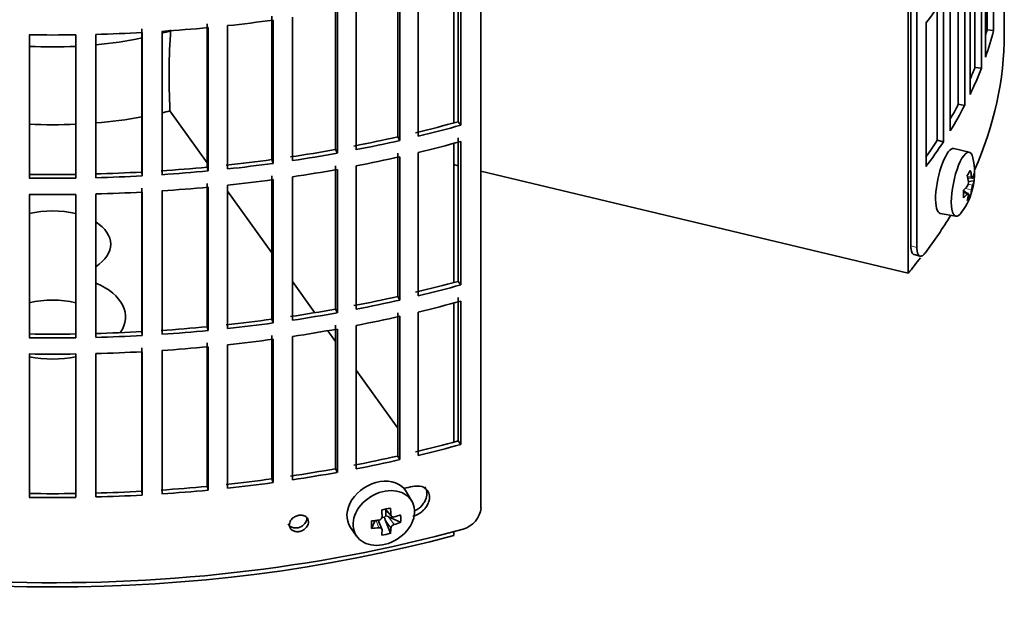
# Model space of a CAD drawing. Header units: millimetres. Extents: x 424 to 1298, y -2735 to 1993.
# Tile 5 of 24: x 1144 to 1293, y -2668 to -2579. Entities that reach past the tile are written whole.
import ezdxf

# ---------------------------------------------------------------- set-up
doc = ezdxf.new("R2010")
doc.units = ezdxf.units.MM
for name, color, linetype in [('M5X8_UNI7687', 7, 'Continuous'), ('VSI184-254_GIUNT', 7, 'Continuous'), ('VSI344-454_FILTR', 7, 'Continuous'), ('VSI344-454_SUPPO', 7, 'Continuous')]:
    doc.layers.add(name, color=color, linetype=linetype)

# ---------------------------------------------------------------- blocks, each defined once
blk = doc.blocks.new('SE4')
at = {"layer": 'M5X8_UNI7687', "color": 7, "linetype": 'Continuous', "lineweight": 35}
for p, q in [((1287.26, -2599.22), (1284.93, -2598.66)), ((1287.02, -2603.07), (1287.71, -2603.13)), ((1287.98, -2603.54), (1287.12, -2603.63)), ((1286.9, -2605.38), (1286.38, -2604.98)), ((1287.08, -2605.44), (1286.39, -2605.2)), ((1287.41, -2605.77), (1287.1, -2605.53)), ((1282.87, -2608.44), (1285.24, -2608.87)), ((1203.21, -2651.9), (1202.42, -2650.51)), ((1199.14, -2653.1), (1200.15, -2654.17)), ((1199.1, -2654.27), (1198.68, -2654.36)), ((1199.27, -2653.23), (1199.27, -2654.09)), ((1201.51, -2655.07), (1199.67, -2654.22)), ((1193.96, -2655.84), (1194.88, -2657.16)), ((1197.13, -2655.99), (1197.65, -2654.81)), ((1198.7, -2656.09), (1198.15, -2654.75)), ((1199.97, -2656.73), (1199.2, -2654.72))]:
    blk.add_line(p, q, dxfattribs=at)
at = {"layer": 'M5X8_UNI7687', "color": 4, "linetype": 'Continuous', "lineweight": 9}
for p, q in [((1286.98, -2602.86), (1287.61, -2602.91)), ((1287.09, -2604.05), (1287.78, -2604.2)), ((1286.95, -2605.51), (1286.39, -2605.32)), ((1287.61, -2604.88), (1286.67, -2604.67)), ((1199.24, -2653.07), (1200.06, -2653.95)), ((1199.67, -2654.22), (1200.52, -2655.42)), ((1198.25, -2655.89), (1197.8, -2654.79)), ((1200.06, -2655.92), (1199.2, -2654.72))]:
    blk.add_line(p, q, dxfattribs=at)
at = {"layer": 'M5X8_UNI7687', "color": 7, "linetype": 'Continuous', "lineweight": 35}
for centre, radius, start, end in [((1278.06, -2602.32), 10, 323.0972, 13.1681), ((1286.15, -2603.79), 0.985, 325.1147, 6.6333), ((1291.27, -2605.44), 3.71, 160.4717, 171.2763), ((1198.2, -2654.21), 0.528, 276.4555, 357.8986)]:
    blk.add_arc(centre, radius, start, end, dxfattribs=at)
for centre, major_axis, ratio, start_param, end_param in [((1283.89, -2603.55), (1.03, 4.89), 0.279258, 0, 3.149676), ((1286.24, -2604.04), (-1.01, -4.83), 0.279258, 2.602715, 6.283185), ((1283.89, -2603.55), (1.03, 4.89), 0.279258, 6.275102, 6.283185), ((1280.14, -2605.26), (7.56, 5.34), 0.305094, -0.70884, -0.559147), ((1278.13, -2602.24), (7.78, -6.28), 0.739997, 0.659835, 0.774395), ((1278.02, -2602.41), (9.07, -4.21), 0.788675, 0.472009, 0.586568), ((1278.08, -2602.45), (9.95, 0.98), 0.550814, -0.283422, -0.168863), ((1279.09, -2604.42), (8.32, 4.07), 0.785719, 5.841156, 5.990848), ((1278.08, -2602.2), (9.95, -1.02), 0.599492, 6.115611, 6.23017), ((1278.08, -2602.45), (9.95, 0.98), 0.550814, -0.64024, -0.525681), ((1281.19, -2601.1), (3.38, -8.62), 0.459156, 0.788486, 0.938178), ((1278.08, -2602.2), (9.95, -1.02), 0.599492, -0.524392, -0.409833), ((1278.13, -2602.24), (7.78, -6.28), 0.739997, 0.303018, 0.417577), ((1278.02, -2602.41), (9.07, -4.21), 0.788675, 0.115191, 0.22975), ((1280.14, -2600.26), (6.53, -6.56), 0.631658, 0.068863, 0.218555), ((1286.24, -2604.04), (-1.01, -4.83), 0.279258, 0, 0.538878), ((1198.12, -2653.07), (4.23, 2.67), 0.767256, 0, 3.174849), ((1198.12, -2653.07), (4.23, 2.67), 0.767256, 6.249929, 6.283185), ((1196.76, -2653.4), (9.07, 1.85), 0.019763, -1.362564, -1.212872), ((1196.15, -2649.68), (1.53, -9.88), 0.211325, 1.060011, 1.174571), ((1195.86, -2649.74), (2.6, -9.66), 0.345066, 1.029371, 1.14393), ((1199.51, -2654.39), (-0.426, -0.263), 0.771805, 4.793187, 5.319985), ((1199.68, -2654.63), (-0.389, 0.866), 0.498877, 0.936528, 1.454729), ((1199.68, -2654.63), (-0.787, 0.46), 0.398513, 4.948942, 5.467143), ((1196.01, -2649.84), (9.99, 0.35), 0.508283, -1.119427, -1.004868), ((1193.88, -2651.51), (5.99, -7.06), 0.675161, 0.597011, 0.746703), ((1199.64, -2650.3), (-1.49, -9.14), 0.222064, -1.011937, -0.862245), ((1196.01, -2649.84), (9.99, 0.35), 0.508283, 4.80694, 4.9215), ((1196.01, -2649.58), (9.99, -0.39), 0.642024, 4.849519, 4.964078), ((1195.86, -2649.74), (2.6, -9.66), 0.345066, 0.672553, 0.787113), ((1196.01, -2649.58), (9.99, -0.39), 0.642024, -1.076849, -0.96229), ((1196.15, -2649.68), (1.53, -9.88), 0.211325, 0.703193, 0.817753), ((1196.76, -2648.4), (8.01, -4.64), 0.916989, 5.413008, 5.5627)]:
    blk.add_ellipse(centre, major_axis=major_axis, ratio=ratio, start_param=start_param, end_param=end_param, dxfattribs=at)
blk.add_ellipse((1198.98, -2654.42), major_axis=(-4.17, -2.63), ratio=0.767256, dxfattribs=at)
for points in [[(1287.61, -2602.91), (1287.61, -2602.92), (1287.62, -2602.95), (1287.62, -2602.99), (1287.63, -2603.02), (1287.64, -2603.04), (1287.65, -2603.07), (1287.66, -2603.09), (1287.67, -2603.11), (1287.68, -2603.12), (1287.7, -2603.13), (1287.71, -2603.13), (1287.72, -2603.13), (1287.73, -2603.12), (1287.75, -2603.11), (1287.76, -2603.09), (1287.77, -2603.07), (1287.78, -2603.05), (1287.78, -2603.04)], [(1287.12, -2605.65), (1287.13, -2605.64), (1287.13, -2605.61), (1287.13, -2605.58), (1287.13, -2605.55), (1287.13, -2605.52), (1287.12, -2605.5), (1287.12, -2605.48), (1287.11, -2605.46), (1287.1, -2605.45), (1287.08, -2605.44), (1287.07, -2605.44), (1287.05, -2605.44), (1287.04, -2605.45), (1287.02, -2605.46), (1287, -2605.47), (1286.98, -2605.49), (1286.96, -2605.51), (1286.95, -2605.51)], [(1200.06, -2653.95), (1200.06, -2653.96), (1200.06, -2653.99), (1200.07, -2654.03), (1200.08, -2654.07), (1200.1, -2654.1), (1200.12, -2654.14), (1200.14, -2654.17), (1200.17, -2654.19), (1200.2, -2654.22), (1200.24, -2654.24), (1200.28, -2654.25), (1200.31, -2654.26), (1200.35, -2654.27), (1200.39, -2654.27), (1200.44, -2654.27), (1200.48, -2654.27), (1200.51, -2654.26), (1200.52, -2654.26)], [(1198.72, -2656.2), (1198.72, -2656.19), (1198.72, -2656.16), (1198.72, -2656.13), (1198.71, -2656.09), (1198.69, -2656.06), (1198.67, -2656.03), (1198.65, -2656.01), (1198.62, -2655.98), (1198.59, -2655.96), (1198.56, -2655.94), (1198.52, -2655.92), (1198.48, -2655.91), (1198.44, -2655.9), (1198.4, -2655.89), (1198.35, -2655.89), (1198.31, -2655.89), (1198.27, -2655.89), (1198.25, -2655.89)], [(1200.52, -2655.42), (1200.51, -2655.42), (1200.48, -2655.43), (1200.44, -2655.45), (1200.39, -2655.47), (1200.35, -2655.49), (1200.31, -2655.52), (1200.28, -2655.55), (1200.24, -2655.58), (1200.2, -2655.62), (1200.17, -2655.66), (1200.14, -2655.69), (1200.12, -2655.73), (1200.1, -2655.77), (1200.08, -2655.81), (1200.07, -2655.84), (1200.06, -2655.88), (1200.06, -2655.91), (1200.06, -2655.92)]]:
    blk.add_open_spline(points, degree=3, dxfattribs=at)
at = {"layer": 'VSI184-254_GIUNT', "color": 7, "linetype": 'Continuous', "lineweight": 35}
for start_param, end_param in [(-1.14036, -1.10355), (4.62322, 4.801558), (4.877649, 5.059742)]:
    blk.add_ellipse((1149.04, -2560.52), major_axis=(39.5, 0), ratio=0.57735, start_param=start_param, end_param=end_param, dxfattribs=at)
at = {"layer": 'VSI344-454_FILTR', "color": 7, "linetype": 'Continuous', "lineweight": 35}
for p, q in [((1213.63, -2652.87), (1213.63, -2431.6)), ((1279.36, -2613.57), (1279.36, -2473.07)), ((1278.45, -2613.33), (1278.45, -2473.82)), ((1290.93, -2580.86), (1290.93, -2559.22)), ((1289.95, -2580.76), (1289.95, -2562.53)), ((1289.71, -2584.86), (1289.71, -2563.22)), ((1289.09, -2586.54), (1289.09, -2564.91)), ((1288.12, -2586.4), (1288.12, -2567.25)), ((1287.39, -2590.48), (1287.39, -2568.85)), ((1286.57, -2592.14), (1286.57, -2570.5)), ((1210.2, -2594.61), (1210.2, -2572.98)), ((1285.61, -2591.96), (1285.61, -2572.27)), ((1210.61, -2595.14), (1210.61, -2573.5)), ((1284.39, -2596), (1284.39, -2574.36)), ((1201.07, -2596.9), (1201.07, -2575.26)), ((1201.41, -2597.44), (1201.41, -2575.8)), ((1204.18, -2596.79), (1204.18, -2575.16)), ((1283.37, -2597.62), (1283.37, -2575.98)), ((1191.69, -2598.8), (1191.69, -2577.17)), ((1194.8, -2598.83), (1194.8, -2577.19)), ((1282.44, -2597.4), (1282.44, -2577.37)), ((1292.54, -2581.34), (1292.54, -2576.44)), ((1182.1, -2600.33), (1182.1, -2578.69)), ((1185.2, -2600.48), (1185.2, -2578.84)), ((1191.97, -2599.36), (1191.97, -2577.72)), ((1172.35, -2601.47), (1172.35, -2579.83)), ((1172.49, -2602.04), (1172.49, -2580.4)), ((1175.43, -2601.74), (1175.43, -2580.1)), ((1182.31, -2600.9), (1182.31, -2579.26)), ((1280.74, -2601.39), (1280.74, -2579.75)), ((1145.53, -2603.13), (1145.53, -2581.49)), ((1152.56, -2603.13), (1152.56, -2581.49)), ((1155.54, -2603.07), (1155.54, -2581.43)), ((1162.49, -2602.21), (1162.49, -2580.57)), ((1162.56, -2602.78), (1162.56, -2581.15)), ((1165.53, -2602.6), (1165.53, -2580.97)), ((1289.95, -2580.76), (1290.93, -2580.86)), ((1288.12, -2586.4), (1289.09, -2586.54)), ((1285.61, -2591.96), (1286.57, -2592.14)), ((1210.2, -2594.61), (1210.61, -2595.14)), ((1201.07, -2596.9), (1201.41, -2597.44)), ((1210.2, -2618.7), (1210.2, -2597.06)), ((1210.61, -2619.23), (1210.61, -2597.59)), ((1282.44, -2597.4), (1283.37, -2597.62)), ((1191.69, -2598.8), (1191.97, -2599.36)), ((1201.07, -2620.98), (1201.07, -2599.35)), ((1204.18, -2620.88), (1204.18, -2599.24)), ((1182.1, -2600.33), (1182.31, -2600.9)), ((1201.41, -2621.53), (1201.41, -2599.89)), ((1162.49, -2602.21), (1162.56, -2602.78)), ((1172.35, -2601.47), (1172.49, -2602.04)), ((1191.69, -2622.89), (1191.69, -2601.25)), ((1191.97, -2623.45), (1191.97, -2601.81)), ((1194.8, -2622.91), (1194.8, -2601.28)), ((1172.35, -2625.55), (1172.35, -2603.92)), ((1175.43, -2625.83), (1175.43, -2604.19)), ((1182.1, -2624.42), (1182.1, -2602.78)), ((1182.31, -2624.98), (1182.31, -2603.35)), ((1185.2, -2624.57), (1185.2, -2602.93)), ((1145.53, -2627.21), (1145.53, -2605.58)), ((1152.56, -2627.21), (1152.56, -2605.58)), ((1155.54, -2627.15), (1155.54, -2605.52)), ((1162.49, -2626.3), (1162.49, -2604.66)), ((1162.56, -2626.87), (1162.56, -2605.23)), ((1165.53, -2626.69), (1165.53, -2605.05)), ((1172.49, -2626.13), (1172.49, -2604.49)), ((1278.93, -2614.66), (1279.84, -2614.9)), ((1210.2, -2618.7), (1210.61, -2619.23)), ((1201.07, -2620.98), (1201.41, -2621.53)), ((1210.2, -2642.79), (1210.2, -2621.15)), ((1210.61, -2643.31), (1210.61, -2621.68)), ((1191.69, -2622.89), (1191.97, -2623.45)), ((1201.07, -2645.07), (1201.07, -2623.43)), ((1204.18, -2644.97), (1204.18, -2623.33)), ((1182.1, -2624.42), (1182.31, -2624.98)), ((1201.41, -2645.61), (1201.41, -2623.97)), ((1162.49, -2626.3), (1162.56, -2626.87)), ((1172.35, -2625.55), (1172.49, -2626.13)), ((1191.69, -2646.98), (1191.69, -2625.34)), ((1191.97, -2647.53), (1191.97, -2625.9)), ((1194.8, -2647), (1194.8, -2625.36)), ((1182.1, -2648.5), (1182.1, -2626.87)), ((1182.31, -2649.07), (1182.31, -2627.43)), ((1185.2, -2648.65), (1185.2, -2627.02)), ((1162.49, -2650.38), (1162.49, -2628.74)), ((1162.56, -2650.96), (1162.56, -2629.32)), ((1165.53, -2650.78), (1165.53, -2629.14)), ((1172.35, -2649.64), (1172.35, -2628)), ((1172.49, -2650.21), (1172.49, -2628.58)), ((1175.43, -2649.91), (1175.43, -2628.28)), ((1145.53, -2651.3), (1145.53, -2629.66)), ((1152.56, -2651.3), (1152.56, -2629.66)), ((1155.54, -2651.24), (1155.54, -2629.6)), ((1210.2, -2642.79), (1210.61, -2643.31)), ((1201.07, -2645.07), (1201.41, -2645.61)), ((1191.69, -2646.98), (1191.97, -2647.53)), ((1182.1, -2648.5), (1182.31, -2649.07)), ((1172.35, -2649.64), (1172.49, -2650.21)), ((1162.49, -2650.38), (1162.56, -2650.96))]:
    blk.add_line(p, q, dxfattribs=at)
at = {"layer": 'VSI344-454_FILTR', "color": 4, "linetype": 'Continuous', "lineweight": 9}
for p, q in [((1279.36, -2613.57), (1278.45, -2613.33)), ((1187.63, -2655.01), (1187.37, -2654.45))]:
    blk.add_line(p, q, dxfattribs=at)
at = {"layer": 'VSI344-454_FILTR', "color": 7, "linetype": 'Continuous', "lineweight": 35}
for centre, radius, start, end in [((1149.04, -2333.02), 248.5, 269.189, 270.811), ((1149.04, -2355.81), 246.77, 269.1833, 270.8167), ((1149.04, -2354.65), 248.5, 269.189, 270.811), ((1149.04, -2357.1), 248.5, 269.189, 270.811), ((1149.04, -2379.9), 246.77, 269.1833, 270.8167), ((1149.04, -2378.74), 248.5, 269.189, 270.811), ((1149.04, -2381.19), 248.5, 269.189, 270.811), ((1149.04, -2403.98), 246.77, 269.1833, 270.8167), ((1149.04, -2402.83), 248.5, 269.189, 270.811), ((1209.98, -2652.54), 3.67, 285.1769, 354.8839)]:
    blk.add_arc(centre, radius, start, end, dxfattribs=at)
for centre, major_axis, start_param, end_param in [((1149.04, -2546.84), (143.5, 0), -0.40848, -0.359465), ((1149.04, -2498.67), (143.5, 0), -1.455685, -1.406655), ((1149.04, -2498.67), (143.5, 0), -1.385871, -1.336842), ((1149.04, -2581.34), (143.5, 0), 3.141593, 5.158357), ((1149.04, -2498.67), (143.5, 0), 4.757688, 4.806717), ((1149.04, -2581.34), (-143.5, 0), 2.890798, 3.141593), ((1149.04, -2568.48), (142.5, 0), -0.160574, -0.149853), ((1149.04, -2568.48), (143.5, 0), -0.199041, -0.150025), ((1149.04, -2568.48), (142.5, 0), -0.24208, -0.219666), ((1149.04, -2568.48), (143.5, 0), -0.268854, -0.219838), ((1149.04, -2568.48), (142.5, 0), -0.318145, -0.28948), ((1149.04, -2568.48), (143.5, 0), -0.338667, -0.289652), ((1149.04, -2520.3), (142.5, 0), -1.176604, -1.127231), ((1149.04, -2520.3), (143.5, 0), -1.176432, -1.127403), ((1149.04, -2520.3), (142.5, 0), -1.246417, -1.197044), ((1149.04, -2520.3), (143.5, 0), -1.246245, -1.197216), ((1149.04, -2522.75), (143.5, 0), -1.176432, -1.127403), ((1149.04, -2568.48), (142.5, 0), -0.39195, -0.359293), ((1149.04, -2568.48), (143.5, 0), -0.40848, -0.359465), ((1149.04, -2520.3), (142.5, 0), -1.31623, -1.266857), ((1149.04, -2520.3), (143.5, 0), -1.316058, -1.267029), ((1149.04, -2520.3), (142.5, 0), -1.386044, -1.33667), ((1149.04, -2520.3), (143.5, 0), -1.385871, -1.336842), ((1149.04, -2522.75), (143.5, 0), -1.246245, -1.197216), ((1149.04, -2520.3), (142.5, 0), 4.757515, 4.806889), ((1149.04, -2520.3), (142.5, 0), -1.455857, -1.406483), ((1149.04, -2520.3), (143.5, 0), -1.455685, -1.406655), ((1149.04, -2522.75), (143.5, 0), -1.316058, -1.267029), ((1149.04, -2520.3), (143.5, 0), 4.757688, 4.806717), ((1149.04, -2522.75), (143.5, 0), -1.385871, -1.336842), ((1149.04, -2522.75), (143.5, 0), 4.757688, 4.806717), ((1149.04, -2522.75), (143.5, 0), -1.455685, -1.406655), ((1149.04, -2581.34), (-143.5, 0), -3.552654, -3.478605), ((1149.04, -2544.39), (142.5, 0), -1.176604, -1.127231), ((1149.04, -2544.39), (143.5, 0), -1.176432, -1.127403), ((1149.04, -2544.39), (142.5, 0), -1.246417, -1.197044), ((1149.04, -2544.39), (143.5, 0), -1.246245, -1.197216), ((1149.04, -2546.84), (143.5, 0), -1.176432, -1.127403), ((1149.04, -2544.39), (142.5, 0), -1.31623, -1.266857), ((1149.04, -2544.39), (143.5, 0), -1.316058, -1.267029), ((1149.04, -2544.39), (142.5, 0), -1.386044, -1.33667), ((1149.04, -2544.39), (143.5, 0), -1.385871, -1.336842), ((1149.04, -2546.84), (143.5, 0), -1.246245, -1.197216), ((1149.04, -2544.39), (142.5, 0), 4.757515, 4.806889), ((1149.04, -2544.39), (142.5, 0), -1.455857, -1.406483), ((1149.04, -2544.39), (143.5, 0), -1.455685, -1.406655), ((1149.04, -2546.84), (143.5, 0), -1.316058, -1.267029), ((1149.04, -2544.39), (143.5, 0), 4.757688, 4.806717), ((1149.04, -2546.84), (143.5, 0), -1.385871, -1.336842), ((1149.04, -2546.84), (143.5, 0), 4.757688, 4.806717), ((1149.04, -2546.84), (143.5, 0), -1.455685, -1.406655), ((1149.04, -2568.48), (142.5, 0), -1.176604, -1.127231), ((1149.04, -2568.48), (143.5, 0), -1.176432, -1.127403), ((1149.04, -2568.48), (142.5, 0), -1.246417, -1.197044), ((1149.04, -2568.48), (143.5, 0), -1.246245, -1.197216), ((1149.04, -2568.48), (142.5, 0), -1.31623, -1.266857), ((1149.04, -2568.48), (142.5, 0), -1.386044, -1.33667), ((1149.04, -2568.48), (143.5, 0), -1.316058, -1.267029), ((1149.04, -2568.48), (142.5, 0), -1.455857, -1.406483), ((1149.04, -2568.48), (143.5, 0), -1.455685, -1.406655), ((1149.04, -2568.48), (143.5, 0), -1.385871, -1.336842), ((1149.04, -2572.97), (143.5, 0), -1.192685, -1.182853), ((1149.04, -2568.48), (142.5, 0), 4.757515, 4.806889), ((1149.04, -2568.48), (143.5, 0), 4.757688, 4.806717)]:
    blk.add_ellipse(centre, major_axis=major_axis, ratio=0.57735, start_param=start_param, end_param=end_param, dxfattribs=at)
for points, knots in [([(1278.93, -2614.66), (1278.89, -2614.65), (1278.8, -2614.6), (1278.66, -2614.44), (1278.56, -2614.21), (1278.51, -2613.98), (1278.48, -2613.78), (1278.46, -2613.57), (1278.46, -2613.41), (1278.45, -2613.33)], [0.4220372, 0.4220372, 0.4220372, 0.4220372, 0.49974, 0.6239375, 0.7501535, 0.8127421, 0.8748331, 0.9370469, 1, 1, 1, 1]), ([(1279.36, -2613.57), (1279.36, -2613.62), (1279.36, -2613.71), (1279.37, -2613.84), (1279.38, -2613.96), (1279.39, -2614.08), (1279.41, -2614.19), (1279.43, -2614.29), (1279.48, -2614.47), (1279.57, -2614.69), (1279.72, -2614.86), (1279.91, -2614.93), (1280.09, -2614.89), (1280.24, -2614.8), (1280.35, -2614.71), (1280.47, -2614.59), (1280.55, -2614.49), (1280.59, -2614.44)], [0, 0, 0, 0, 0.036092, 0.07186, 0.10742, 0.142884, 0.178369, 0.213992, 0.249865, 0.376032, 0.500265, 0.624304, 0.750267, 0.812832, 0.874898, 0.937082, 1, 1, 1, 1]), ([(1203.33, -2654.15), (1203.47, -2654.11), (1203.76, -2654.03), (1204.19, -2653.83), (1204.6, -2653.56), (1204.99, -2653.22), (1205.36, -2652.79), (1205.74, -2652.14), (1205.93, -2651.29), (1205.76, -2650.55), (1205.3, -2649.94), (1204.5, -2649.52), (1203.71, -2649.61), (1203.33, -2649.66)], [0, 0, 0, 0, 0.053459, 0.108873, 0.166241, 0.225564, 0.286842, 0.368684, 0.501097, 0.624779, 0.701219, 0.857925, 1, 1, 1, 1]), ([(1205.15, -2649.74), (1205.18, -2649.8), (1205.38, -2650.09), (1205.54, -2650.72), (1205.36, -2651.55), (1204.9, -2652.4), (1204.29, -2653.02), (1203.75, -2653.3), (1203.61, -2653.36)], [0.3390411, 0.3390411, 0.3390411, 0.3390411, 0.3686839, 0.5010967, 0.6247787, 0.7012187, 0.8579249, 0.9145567, 0.9145567, 0.9145567, 0.9145567]), ([(1184.56, -2655.31), (1184.59, -2655.37), (1184.68, -2655.52), (1184.92, -2655.75), (1185.35, -2655.93), (1185.92, -2655.94), (1186.48, -2655.76), (1186.91, -2655.45), (1187.18, -2655.11), (1187.34, -2654.78), (1187.36, -2654.56), (1187.37, -2654.45)], [0.112332, 0.112332, 0.112332, 0.112332, 0.1651632, 0.2496847, 0.3738706, 0.4991399, 0.6219592, 0.7454545, 0.8313176, 0.915596, 1, 1, 1, 1]), ([(1184.73, -2655.46), (1184.74, -2655.35), (1184.76, -2655.13), (1184.92, -2654.8), (1185.19, -2654.46), (1185.63, -2654.16), (1186.19, -2653.98), (1186.76, -2653.99), (1187.23, -2654.19), (1187.57, -2654.54), (1187.61, -2654.85), (1187.63, -2655.01)], [0, 0, 0, 0, 0.084454, 0.168831, 0.25477, 0.378375, 0.501304, 0.626685, 0.750981, 0.875806, 1, 1, 1, 1]), ([(1187.63, -2655.01), (1187.62, -2655.12), (1187.6, -2655.34), (1187.44, -2655.67), (1187.17, -2656.01), (1186.74, -2656.32), (1186.18, -2656.5), (1185.61, -2656.49), (1185.13, -2656.28), (1184.79, -2655.93), (1184.75, -2655.62), (1184.73, -2655.46)], [0, 0, 0, 0, 0.084454, 0.168831, 0.25477, 0.378375, 0.501304, 0.626685, 0.750981, 0.875806, 1, 1, 1, 1])]:
    blk.add_open_spline(points, degree=3, knots=knots, dxfattribs=at)
at = {"layer": 'VSI344-454_SUPPO', "color": 7, "linetype": 'Continuous', "lineweight": 35}
for p, q in [((1278.07, -2617.48), (1278.07, -2474.13)), ((1209.52, -2594.8), (1209.52, -2573.8)), ((1166.73, -2592.79), (1166.73, -2592.98)), ((1166.73, -2592.98), (1172.35, -2600.82)), ((1209.52, -2618.88), (1209.52, -2597.88)), ((1210.2, -2601.25), (1209.52, -2601.09)), ((1278.07, -2617.48), (1213.63, -2602.07)), ((1175.43, -2605.11), (1182.1, -2614.41)), ((1185.2, -2618.74), (1188.57, -2623.43)), ((1209.52, -2642.97), (1209.52, -2621.97)), ((1190.52, -2626.15), (1191.69, -2627.78)), ((1194.8, -2632.12), (1201.07, -2640.85)), ((1209.52, -2657.06), (1209.52, -2656.47))]:
    blk.add_line(p, q, dxfattribs=at)
blk.add_arc((1269.2, -2587.7), 102.6, 176.119, 182.8425, dxfattribs=at)
for centre, major_axis, start_param, end_param in [((1149.04, -2569.09), (45, 0), -1.195801, -1.166986), ((1149.04, -2569.09), (45, 0), 4.634142, 4.790635), ((1149.04, -2569.09), (45, 0), 4.857298, 5.015829), ((1149.04, -2613.11), (8.75, 0), 1.157096, 1.984496), ((1149.04, -2613.11), (8.75, 0), -0.73379, 0.73379), ((1149.04, -2582.56), (-142.5, 0), -3.579922, -3.548715), ((1149.04, -2624.08), (-11, 0), 2.759244, 4.080416), ((1149.04, -2626.58), (8.75, 0), 1.157096, 1.984496), ((1149.04, -2624.08), (-11, 0), 1.245307, 1.896286), ((1149.04, -2582.56), (-142.5, 0), 1.132467, 2.009125)]:
    blk.add_ellipse(centre, major_axis=major_axis, ratio=0.57735, start_param=start_param, end_param=end_param, dxfattribs=at)

msp = doc.modelspace()

# ---------------------------------------------------------------- block references
msp.add_blockref('SE4', (0, 0))

doc.saveas('drawing.dxf')
